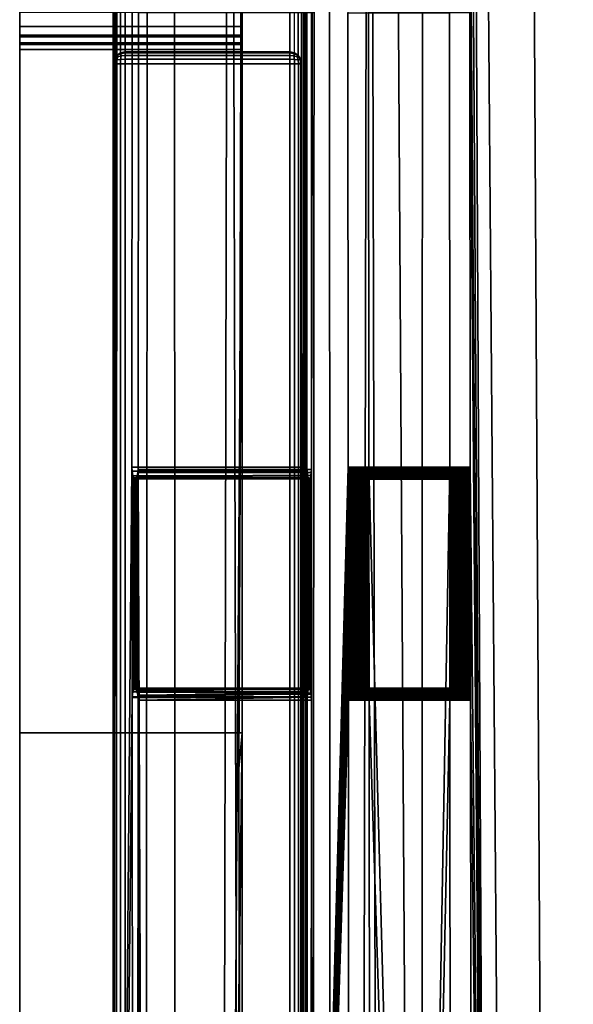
# Model space of a CAD drawing. Extents: x -11.8 to 11.8, y 0 to 23.7.
# Tile 9 of 52: x -11.8 to -9.5, y 9.1 to 13.2. Entities that reach past the tile are written whole.
import ezdxf

# ---------------------------------------------------------------- set-up
doc = ezdxf.new("R2010")
doc.units = 0
doc.layers.add('SHPM78Z54N_TRADECAD', color=7, linetype='CONTINUOUS')

msp = doc.modelspace()

# ---------------------------------------------------------------- linework, layer by layer
at = {"layer": 'SHPM78Z54N_TRADECAD'}
for points in [[(-10.9122, 3.9269, 33.0011), (-10.9122, 15.0961, 19.7089), (-10.9122, 21.3133, 19.7324), (-10.9122, 22.9695, 26.2503)], [(-10.9122, 22.9695, 26.2503), (-10.9122, 22.9609, 32.9904), (-10.9122, 3.9269, 33.0011)], [(-10.9122, 22.9659, 33.0011), (-9.1047, 21.874, 33.0011), (-9.1047, 5.1816, 33.0011), (-10.9122, 3.9269, 33.0011)], [(-10.9122, 22.9609, 32.9904), (-10.9122, 22.9659, 33.0011), (-10.9122, 3.9269, 33.0011)], [(-0.9744, 21.5017, 0.042), (-11.8433, 14.8549, 0.0397), (10.8391, 12.2355, 0.0397), (0.464, 21.5017, 0.0422)], [(-11.4521, 15.0164, 19.7867), (-11.4521, 21.3805, 19.7743), (-11.4368, 19.7363, 29.287), (-11.4521, 3.9459, 29.1788)], [(-10.6468, 19.7363, 29.2866), (-10.6621, 21.3805, 19.7738), (-10.6621, 15.0163, 19.7862), (-10.6621, 3.9458, 29.1783)], [(-11.4521, 3.9459, 29.2038), (-11.4521, 3.9459, 29.1788), (-11.4368, 19.7363, 29.287), (-11.4368, 19.7359, 29.312)], [(-11.4521, 3.9459, 29.2288), (-11.4521, 3.9459, 29.2038), (-11.4368, 19.7359, 29.312), (-11.4368, 19.7357, 29.337)], [(-11.452, 3.9459, 29.2538), (-11.4521, 3.9459, 29.2288), (-11.4368, 19.7357, 29.337), (-11.4367, 19.7356, 29.362)], [(-11.4367, 19.7357, 29.387), (-11.4369, 19.7516, 31.9273), (-11.4385, 3.9459, 31.8768), (-11.452, 3.9459, 29.2788)], [(-11.452, 3.9459, 29.2788), (-11.452, 3.9459, 29.2538), (-11.4367, 19.7356, 29.362), (-11.4367, 19.7357, 29.387)], [(-11.4369, 19.7516, 31.9273), (-11.3723, 13.2742, 32.1813), (-11.3734, 11.3645, 32.1807), (-11.4385, 3.9459, 31.8768)], [(-11.3021, 19.7516, 32.4329), (-11.3175, 3.9459, 32.4037), (-11.3476, 11.3548, 32.2775), (-11.3465, 13.2645, 32.278)], [(-11.1946, 3.9459, 32.6777), (-11.3175, 3.9459, 32.4037), (-11.3021, 19.7516, 32.4329), (-11.1947, 19.7516, 32.6785)], [(-10.9941, 4.8908, 32.9711), (-11.1946, 3.9459, 32.6777), (-11.1947, 19.7516, 32.6785), (-10.9644, 19.7516, 33.0082)], [(-10.9258, 4.8909, 33.0484), (-10.9941, 4.8908, 32.9711), (-10.9644, 19.7516, 33.0082)], [(-10.6436, 19.7516, 33.3356), (-10.6445, 4.8909, 33.3333), (-10.9258, 4.8909, 33.0484), (-10.9644, 19.7516, 33.0082)], [(-10.6621, 3.9458, 29.1783), (-10.6621, 3.9458, 29.2033), (-10.6468, 19.7359, 29.3116), (-10.6468, 19.7363, 29.2866)], [(-10.6621, 3.9458, 29.2033), (-10.6621, 3.9458, 29.2283), (-10.6468, 19.7357, 29.3366), (-10.6468, 19.7359, 29.3116)], [(-10.6621, 3.9458, 29.2283), (-10.662, 3.9458, 29.2533), (-10.6467, 19.7356, 29.3615), (-10.6468, 19.7357, 29.3366)], [(-10.662, 3.9458, 29.2783), (-10.6485, 3.9459, 31.8068), (-10.6469, 19.7516, 31.8578), (-10.6467, 19.7356, 29.3865)], [(-10.662, 3.9458, 29.2533), (-10.662, 3.9458, 29.2783), (-10.6467, 19.7356, 29.3865), (-10.6467, 19.7356, 29.3615)], [(-10.6422, 14.2395, 31.8659), (-10.6437, 17.1145, 31.8665), (-10.6469, 19.7516, 31.8578), (-10.6485, 3.9459, 31.8068)], [(-10.4696, 13.2645, 33.4259), (-10.4684, 11.3645, 33.424), (-10.6445, 4.8909, 33.3333), (-10.6436, 19.7516, 33.3356)], [(-10.6226, 10.3895, 31.9663), (-10.6171, 3.9458, 32.0106), (-10.6072, 19.7515, 32.0545), (-10.6226, 11.3548, 31.9653)], [(-10.6072, 19.7515, 32.0545), (-10.6221, 13.2645, 31.9661), (-10.6226, 11.3548, 31.9653)], [(-10.6171, 3.9458, 32.0106), (-10.5447, 3.9456, 32.2446), (-10.5459, 19.7513, 32.2452), (-10.6072, 19.7515, 32.0545)], [(-10.4104, 4.8907, 32.4603), (-10.3807, 19.7518, 32.4973), (-10.5459, 19.7513, 32.2452), (-10.5447, 3.9456, 32.2446)], [(-10.3807, 19.7518, 32.4973), (-10.4104, 4.8907, 32.4603), (-10.3458, 4.8909, 32.5269)], [(-10.2064, 4.8909, 33.5641), (-10.3815, 11.3645, 33.4738), (-10.3836, 13.2645, 33.477), (-10.2988, 19.7516, 33.5434)], [(-10.1585, 4.8919, 32.683), (-10.158, 19.7526, 32.6826), (-10.3807, 19.7518, 32.4973), (-10.3458, 4.8909, 32.5269)], [(-9.9333, 19.7516, 33.6764), (-9.82, 5.6699, 33.7016), (-10.2064, 4.8909, 33.5641), (-10.2988, 19.7516, 33.5434)], [(-10.1585, 4.8919, 32.683), (-10.0434, 11.3645, 32.7569), (-10.0447, 13.2645, 32.7589), (-10.158, 19.7526, 32.6826)], [(-9.8908, 4.8919, 32.8382), (-9.9635, 19.7526, 32.8245), (-9.9636, 17.1145, 32.8178), (-9.9626, 16.1395, 32.8161)], [(-9.642, 4.8913, 32.9253), (-9.725, 19.7519, 32.9009), (-9.9635, 19.7526, 32.8245), (-9.8908, 4.8919, 32.8382)], [(-9.4794, 19.7516, 33.7331), (-9.3116, 5.6646, 33.7334), (-9.82, 5.6699, 33.7016), (-9.9333, 19.7516, 33.6764)], [(-9.2668, 4.8909, 32.9434), (-9.4432, 19.7516, 32.9431), (-9.725, 19.7519, 32.9009), (-9.642, 4.8913, 32.9253)], [(-11.8433, 14.8549, 0.0397), (-11.8433, 18.2724, 0.0397), (-11.8433, 14.8007, 3.451), (-11.8433, 13.1114, 3.0908)], [(-9.8908, 4.8919, 32.8382), (-9.9626, 16.1395, 32.8161), (-9.9604, 14.2395, 32.8128)], [(-10.926, 10.1038, 12.6134), (-10.9122, 15.0961, 19.7089), (-10.9122, 3.9269, 33.0011), (-10.9122, 4.7232, 19.6589)], [(-10.9132, 13.5391, 11.8705), (-10.9189, 15.0836, 13.2665), (-10.9122, 15.0961, 19.7089), (-10.926, 10.1038, 12.6134)], [(-11.4485, 13.0691, 11.5923), (-11.4521, 13.0503, 11.5923), (-11.4521, 15.0178, 13.305), (-11.4485, 15.0365, 13.305)], [(-11.4375, 15.0531, 13.305), (-11.4485, 15.0365, 13.305), (-11.4485, 13.0691, 11.5923), (-11.4375, 13.0856, 11.5923)], [(-11.4209, 15.0641, 13.305), (-11.4375, 15.0531, 13.305), (-11.4375, 13.0856, 11.5923), (-11.421, 13.0966, 11.5923)], [(-11.421, 13.0966, 11.5923), (-11.4021, 13.1003, 11.5923), (-11.4021, 15.0678, 13.305), (-11.4209, 15.0641, 13.305)], [(-10.7121, 15.0677, 13.305), (-11.4021, 15.0678, 13.305), (-11.4021, 13.1003, 11.5923), (-10.7121, 13.1002, 11.5923)], [(-10.6934, 15.0641, 13.305), (-10.7121, 15.0677, 13.305), (-10.7121, 13.1002, 11.5923), (-10.6933, 13.0965, 11.5923)], [(-10.6934, 15.0641, 13.305), (-10.6771, 15.0545, 13.305), (-10.6771, 13.0867, 11.5923), (-10.6933, 13.0965, 11.5923)], [(-10.6771, 15.0545, 13.305), (-10.6658, 15.0365, 13.305), (-10.6658, 13.0691, 11.5923), (-10.6771, 13.0867, 11.5923)], [(-10.6621, 15.0177, 13.305), (-10.6658, 15.0365, 13.305), (-10.6658, 13.0691, 11.5923), (-10.6621, 13.0502, 11.5923)], [(-11.4521, 15.0164, 19.7867), (-11.4521, 3.9459, 29.1788), (-11.4521, 3.9777, 13.305), (-11.4521, 15.0178, 13.305)], [(-11.4521, 3.9812, 11.5923), (-11.4521, 13.0503, 11.5923), (-11.4521, 15.0178, 13.305), (-11.4521, 3.9777, 13.305)], [(-10.6621, 3.9777, 13.305), (-10.6621, 15.0177, 13.305), (-10.6621, 13.0502, 11.5923), (-10.6621, 3.9811, 11.5923)], [(-10.6621, 3.9777, 13.305), (-10.6621, 3.9458, 29.1783), (-10.6621, 15.0163, 19.7862), (-10.6621, 15.0177, 13.305)], [(-11.8433, 14.8941, 6.3164), (-11.8433, 13.5391, 11.8705), (-11.8433, 13.1323, 10.8828), (-11.8433, 13.1709, 6.2526)], [(-11.8433, 13.1709, 6.2526), (-11.8433, 10.2526, 4.0531), (-11.8433, 14.8628, 3.998), (-11.8433, 14.8941, 6.3164)], [(-11.8433, 14.8628, 3.998), (-11.8433, 10.2526, 4.0531), (-10.9122, 10.2526, 4.0531), (-10.9117, 14.8319, 4.0223)], [(10.8391, 12.2355, 0.0397), (-11.8433, 14.8549, 0.0397), (-11.8433, 4.581, 0.0397), (10.8391, 4.581, 0.0397)], [(-11.8433, 4.581, 0.0397), (-11.8433, 14.8549, 0.0397), (-11.8433, 13.1114, 3.0908), (-11.8433, 8.378, 3.5149)], [(-10.9122, 13.1114, 3.0908), (-10.9122, 14.8007, 3.451), (-10.9117, 14.8319, 4.0223), (-10.9122, 10.2526, 4.0531)], [(-11.8433, 14.8007, 3.451), (-10.9122, 14.8007, 3.451), (-10.9122, 13.1114, 3.0908), (-11.8433, 13.1114, 3.0908)], [(-10.6485, 3.9459, 31.8068), (-10.6408, 11.3645, 31.8652), (-10.6416, 13.2742, 31.8666), (-10.6422, 14.2395, 31.8659)], [(-9.8908, 4.8919, 32.8382), (-9.9604, 14.2395, 32.8128), (-9.9594, 13.2645, 32.8111)], [(-11.8433, 13.4359, 11.756), (-11.8433, 13.3448, 11.6286), (-11.8433, 13.1323, 10.8828), (-11.8433, 13.5391, 11.8705)], [(-10.913, 13.4359, 11.756), (-10.9132, 13.5391, 11.8705), (-10.926, 10.1038, 12.6134)], [(-10.9127, 13.3448, 11.6286), (-10.913, 13.4359, 11.756), (-10.926, 10.1038, 12.6134)], [(-11.8433, 13.2682, 11.4903), (-11.8433, 13.2077, 11.3435), (-11.8433, 13.1323, 10.8828), (-11.8433, 13.3448, 11.6286)], [(-10.9125, 13.2682, 11.4903), (-10.9127, 13.3448, 11.6286), (-10.926, 10.1038, 12.6134)], [(-10.9125, 13.2682, 11.4903), (-10.9124, 13.2077, 11.3435), (-11.8433, 13.2077, 11.3435), (-11.8433, 13.2682, 11.4903)], [(-11.3723, 13.2742, 32.1813), (-10.6416, 13.2742, 31.8666), (-10.6408, 11.3645, 31.8652), (-11.3734, 11.3645, 32.1807)], [(-10.6221, 13.2645, 31.9661), (-11.3465, 13.2645, 32.278), (-11.3476, 11.3548, 32.2775), (-10.6226, 11.3548, 31.9653)], [(-10.926, 10.1038, 12.6134), (-10.9124, 13.2077, 11.3435), (-10.9125, 13.2682, 11.4903)], [(-10.0434, 11.3645, 32.7569), (-10.4684, 11.3645, 33.424), (-10.4696, 13.2645, 33.4259), (-10.0447, 13.2645, 32.7589)], [(-10.3815, 11.3645, 33.4738), (-9.9572, 11.3645, 32.8078), (-9.9594, 13.2645, 32.8111), (-10.3836, 13.2645, 33.477)], [(-9.8908, 4.8919, 32.8382), (-9.9594, 13.2645, 32.8111), (-9.9572, 11.3645, 32.8078)], [(-10.9124, 13.2077, 11.3435), (-10.9123, 13.1647, 11.1913), (-11.8433, 13.1647, 11.1913), (-11.8433, 13.2077, 11.3435)], [(-11.8433, 13.1647, 11.1913), (-11.8433, 13.1396, 11.0367), (-11.8433, 13.1323, 10.8828), (-11.8433, 13.2077, 11.3435)], [(-10.926, 10.1038, 12.6134), (-10.9123, 13.1647, 11.1913), (-10.9124, 13.2077, 11.3435)], [(-11.8433, 13.1709, 6.2526), (-11.8433, 10.2526, 6.2526), (-11.8433, 10.2526, 4.0531)], [(-11.8433, 10.2526, 6.2526), (-11.8433, 13.1709, 6.2526), (-10.9122, 13.1709, 6.2526), (-10.9122, 10.2526, 6.2526)], [(-10.9122, 13.1323, 10.8828), (-10.9122, 13.1709, 6.2526), (-11.8433, 13.1709, 6.2526), (-11.8433, 13.1323, 10.8828)], [(-10.9123, 13.1647, 11.1913), (-10.9122, 13.1396, 11.0367), (-11.8433, 13.1396, 11.0367), (-11.8433, 13.1647, 11.1913)], [(-10.9122, 13.1396, 11.0367), (-10.9122, 13.1323, 10.8828), (-11.8433, 13.1323, 10.8828), (-11.8433, 13.1396, 11.0367)], [(-10.9122, 13.1709, 6.2526), (-10.9122, 13.1323, 10.8828), (-10.926, 10.1038, 12.6134), (-10.9122, 10.2526, 6.2526)], [(-10.926, 10.1038, 12.6134), (-10.9122, 13.1396, 11.0367), (-10.9123, 13.1647, 11.1913)], [(-10.926, 10.1038, 12.6134), (-10.9122, 13.1323, 10.8828), (-10.9122, 13.1396, 11.0367)], [(-11.8433, 13.1114, 3.0908), (-10.9122, 13.1114, 3.0908), (-10.9447, 8.378, 3.5149), (-11.8433, 8.378, 3.5149)], [(-11.4021, 13.0976, 6.4065), (-11.4021, 13.1014, 6.4257), (-11.4213, 13.0976, 6.4257), (-11.4209, 13.0939, 6.407)], [(-11.4213, 13.0976, 6.4257), (-11.4021, 13.1014, 6.4257), (-11.4021, 13.1003, 11.5923), (-11.421, 13.0966, 11.5923)], [(-11.4021, 13.1014, 6.4257), (-11.4021, 13.0976, 6.4065), (-10.7121, 13.0976, 6.4061), (-10.7121, 13.1014, 6.4252)], [(-10.7121, 13.1002, 11.5923), (-11.4021, 13.1003, 11.5923), (-11.4021, 13.1014, 6.4257), (-10.7121, 13.1014, 6.4252)], [(-10.9447, 7.7098, 4.1951), (-10.9447, 8.378, 3.5149), (-10.9122, 13.1114, 3.0908), (-10.9122, 10.2526, 4.0531)], [(-10.693, 13.0976, 6.4252), (-10.7121, 13.1014, 6.4252), (-10.7121, 13.0976, 6.4061), (-10.6934, 13.0939, 6.4065)], [(-10.6933, 13.0965, 11.5923), (-10.7121, 13.1002, 11.5923), (-10.7121, 13.1014, 6.4252), (-10.693, 13.0976, 6.4252)], [(-11.4483, 13.0705, 6.4257), (-11.4521, 13.0514, 6.4257), (-11.4483, 13.0514, 6.4066), (-11.4446, 13.0701, 6.407)], [(-11.4483, 13.0705, 6.4257), (-11.4521, 13.0514, 6.4257), (-11.4521, 13.0503, 11.5923), (-11.4485, 13.0691, 11.5923)], [(-11.4375, 13.0856, 11.5923), (-11.4485, 13.0691, 11.5923), (-11.4483, 13.0705, 6.4257), (-11.4375, 13.0868, 6.4257)], [(-11.4361, 13.0854, 6.4087), (-11.4375, 13.0868, 6.4257), (-11.4483, 13.0705, 6.4257), (-11.4446, 13.0701, 6.407)], [(-11.4446, 13.0701, 6.407), (-11.4483, 13.0514, 6.4066), (-11.4375, 13.0514, 6.3903), (-11.4361, 13.0684, 6.3917)], [(-11.4321, 13.0814, 6.3957), (-11.4361, 13.0854, 6.4087), (-11.4446, 13.0701, 6.407), (-11.4361, 13.0684, 6.3917)], [(-11.4209, 13.0939, 6.407), (-11.4213, 13.0976, 6.4257), (-11.4375, 13.0868, 6.4257), (-11.4361, 13.0854, 6.4087)], [(-11.421, 13.0966, 11.5923), (-11.4375, 13.0856, 11.5923), (-11.4375, 13.0868, 6.4257), (-11.4213, 13.0976, 6.4257)], [(-11.4361, 13.0684, 6.3917), (-11.4375, 13.0514, 6.3903), (-11.4213, 13.0514, 6.3795), (-11.4209, 13.0701, 6.3832)], [(-11.4321, 13.0814, 6.3957), (-11.4191, 13.0854, 6.3917), (-11.4209, 13.0939, 6.407), (-11.4361, 13.0854, 6.4087)], [(-11.4321, 13.0814, 6.3957), (-11.4361, 13.0684, 6.3917), (-11.4209, 13.0701, 6.3832), (-11.4191, 13.0854, 6.3917)], [(-11.4213, 13.0514, 6.3795), (-11.4021, 13.0514, 6.3757), (-11.4021, 13.0705, 6.3795), (-11.4209, 13.0701, 6.3832)], [(-11.4191, 13.0854, 6.3917), (-11.4021, 13.0868, 6.3903), (-11.4021, 13.0976, 6.4065), (-11.4209, 13.0939, 6.407)], [(-11.4209, 13.0701, 6.3832), (-11.4021, 13.0705, 6.3795), (-11.4021, 13.0868, 6.3903), (-11.4191, 13.0854, 6.3917)], [(-11.4021, 13.0976, 6.4065), (-11.4021, 13.0868, 6.3903), (-10.7121, 13.0867, 6.3899), (-10.7121, 13.0976, 6.4061)], [(-11.4021, 13.0868, 6.3903), (-11.4021, 13.0705, 6.3795), (-10.7121, 13.0705, 6.379), (-10.7121, 13.0867, 6.3899)], [(-11.4021, 13.0705, 6.3795), (-11.4021, 13.0514, 6.3757), (-10.7121, 13.0514, 6.3752), (-10.7121, 13.0705, 6.379)], [(-10.6934, 13.0939, 6.4065), (-10.7121, 13.0976, 6.4061), (-10.7121, 13.0867, 6.3899), (-10.6952, 13.0853, 6.3913)], [(-10.6952, 13.0853, 6.3913), (-10.7121, 13.0867, 6.3899), (-10.7121, 13.0705, 6.379), (-10.6934, 13.0701, 6.3827)], [(-10.7121, 13.0705, 6.379), (-10.7121, 13.0514, 6.3752), (-10.693, 13.0514, 6.379), (-10.6934, 13.0701, 6.3827)], [(-10.6822, 13.0813, 6.3953), (-10.6782, 13.0853, 6.4082), (-10.6934, 13.0939, 6.4065), (-10.6952, 13.0853, 6.3913)], [(-10.6822, 13.0813, 6.3953), (-10.6952, 13.0853, 6.3913), (-10.6934, 13.0701, 6.3827), (-10.6782, 13.0684, 6.3912)], [(-10.6782, 13.0853, 6.4082), (-10.6768, 13.0867, 6.4252), (-10.693, 13.0976, 6.4252), (-10.6934, 13.0939, 6.4065)], [(-10.6934, 13.0701, 6.3827), (-10.693, 13.0514, 6.379), (-10.6768, 13.0514, 6.3899), (-10.6782, 13.0684, 6.3912)], [(-10.6933, 13.0965, 11.5923), (-10.6771, 13.0867, 11.5923), (-10.6768, 13.0867, 6.4252), (-10.693, 13.0976, 6.4252)], [(-10.6822, 13.0813, 6.3953), (-10.6782, 13.0684, 6.3912), (-10.6696, 13.0701, 6.4065), (-10.6782, 13.0853, 6.4082)], [(-10.6696, 13.0701, 6.4065), (-10.6659, 13.0705, 6.4252), (-10.6768, 13.0867, 6.4252), (-10.6782, 13.0853, 6.4082)], [(-10.6782, 13.0684, 6.3912), (-10.6768, 13.0514, 6.3899), (-10.666, 13.0514, 6.4061), (-10.6696, 13.0701, 6.4065)], [(-10.6771, 13.0867, 11.5923), (-10.6658, 13.0691, 11.5923), (-10.6659, 13.0705, 6.4252), (-10.6768, 13.0867, 6.4252)], [(-10.666, 13.0514, 6.4061), (-10.6621, 13.0514, 6.4252), (-10.6659, 13.0705, 6.4252), (-10.6696, 13.0701, 6.4065)], [(-10.6621, 13.0502, 11.5923), (-10.6658, 13.0691, 11.5923), (-10.6659, 13.0705, 6.4252), (-10.6621, 13.0514, 6.4252)], [(-11.4521, 3.9822, 11.0751), (-11.4522, 7.3904, 8.1058), (-11.4521, 13.0503, 11.5923), (-11.4521, 3.9812, 11.5923)], [(-11.4521, 13.0503, 11.5923), (-11.4522, 7.3904, 8.1058), (-11.4521, 7.5229, 7.93)], [(-11.4521, 7.6468, 7.5614), (-11.4521, 7.6468, 6.4257), (-11.4521, 13.0514, 6.4257)], [(-11.4483, 13.0514, 6.4066), (-11.4521, 13.0514, 6.4257), (-11.4521, 7.6468, 6.4257), (-11.4483, 7.6468, 6.4066)], [(-11.4521, 7.6159, 7.7292), (-11.4521, 13.0514, 6.4257), (-11.4521, 13.0503, 11.5923), (-11.4521, 7.5229, 7.93)], [(-11.4521, 13.0514, 6.4257), (-11.4521, 7.6159, 7.7292), (-11.4521, 7.6468, 7.5614)], [(-11.4375, 13.0514, 6.3903), (-11.4483, 13.0514, 6.4066), (-11.4483, 7.6468, 6.4066), (-11.4375, 7.6468, 6.3903)], [(-11.4213, 13.0514, 6.3795), (-11.4375, 13.0514, 6.3903), (-11.4375, 7.6468, 6.3903), (-11.4213, 7.6468, 6.3795)], [(-11.4021, 13.0514, 6.3757), (-11.4213, 13.0514, 6.3795), (-11.4213, 7.6468, 6.3795), (-11.4021, 7.6468, 6.3757)], [(-11.4021, 13.0514, 6.3757), (-11.4021, 7.6468, 6.3757), (-10.7121, 7.6468, 6.3752), (-10.7121, 13.0514, 6.3752)], [(-10.693, 13.0514, 6.379), (-10.7121, 13.0514, 6.3752), (-10.7121, 7.6468, 6.3752), (-10.693, 7.6468, 6.379)], [(-10.6768, 13.0514, 6.3899), (-10.693, 13.0514, 6.379), (-10.693, 7.6468, 6.379), (-10.6768, 7.6468, 6.3899)], [(-10.666, 13.0514, 6.4061), (-10.6768, 13.0514, 6.3899), (-10.6768, 7.6468, 6.3899), (-10.666, 7.6468, 6.4061)], [(-10.6621, 13.0514, 6.4252), (-10.666, 13.0514, 6.4061), (-10.666, 7.6468, 6.4061), (-10.6621, 7.6468, 6.4252)], [(-10.6621, 13.0502, 11.5923), (-10.6622, 7.3903, 8.1053), (-10.6621, 3.9822, 11.0746), (-10.6621, 3.9811, 11.5923)], [(-10.6621, 7.5229, 7.9295), (-10.6622, 7.3903, 8.1053), (-10.6621, 13.0502, 11.5923)], [(-10.6621, 13.0502, 11.5923), (-10.6621, 13.0514, 6.4252), (-10.6621, 7.6159, 7.7287), (-10.6621, 7.5229, 7.9295)], [(-10.6621, 13.0514, 6.4252), (-10.6621, 7.6468, 6.4252), (-10.6621, 7.6468, 7.5609)], [(-10.6621, 7.6159, 7.7287), (-10.6621, 13.0514, 6.4252), (-10.6621, 7.6468, 7.5609)], [(-11.4385, 3.9459, 31.8768), (-11.3734, 11.3645, 32.1807), (-11.3727, 10.3992, 32.1814)], [(-11.3726, 11.3472, 32.1837), (-11.3734, 11.3645, 32.1807), (-10.6408, 11.3645, 31.8652), (-10.6402, 11.3472, 31.8683)], [(-11.3726, 11.3472, 32.1837), (-11.3724, 10.4039, 32.1826), (-11.3727, 10.3992, 32.1814), (-11.3734, 11.3645, 32.1807)], [(-11.3693, 11.3281, 32.1961), (-11.3726, 11.3472, 32.1837), (-10.6402, 11.3472, 31.8683), (-10.6376, 11.3281, 31.881)], [(-11.3698, 10.4238, 32.194), (-11.3724, 10.4039, 32.1826), (-11.3726, 11.3472, 32.1837), (-11.3693, 11.3281, 32.1961)], [(-11.3664, 10.4347, 32.2086), (-11.3698, 10.4238, 32.194), (-11.3693, 11.3281, 32.1961), (-11.3664, 11.3201, 32.2071)], [(-11.3693, 11.3281, 32.1961), (-10.6376, 11.3281, 31.881), (-10.6353, 11.3201, 31.8923), (-11.3664, 11.3201, 32.2071)], [(-11.3547, 11.3194, 32.2507), (-10.6276, 11.3176, 31.9328), (-11.3517, 11.3271, 32.2619)], [(-11.3517, 11.3271, 32.2619), (-11.351, 10.4227, 32.2663), (-11.3537, 10.4316, 32.2561), (-11.3547, 11.3194, 32.2507)], [(-11.3517, 11.3271, 32.2619), (-10.6246, 11.3303, 31.9524), (-10.6233, 11.3415, 31.9605), (-11.3488, 11.3415, 32.273)], [(-11.3488, 11.3415, 32.273), (-11.349, 10.4111, 32.2738), (-11.351, 10.4227, 32.2663), (-11.3517, 11.3271, 32.2619)], [(-11.3517, 11.3271, 32.2619), (-10.6276, 11.3176, 31.9328), (-10.6246, 11.3303, 31.9524)], [(-11.3476, 11.3548, 32.2775), (-11.3477, 10.3895, 32.2786), (-11.349, 10.4111, 32.2738), (-11.3488, 11.3415, 32.273)], [(-11.3488, 11.3415, 32.273), (-10.6233, 11.3415, 31.9605), (-10.6226, 11.3548, 31.9653), (-11.3476, 11.3548, 32.2775)], [(-11.3175, 3.9459, 32.4037), (-11.3477, 10.3895, 32.2786), (-11.3476, 11.3548, 32.2775)], [(-10.6485, 3.9459, 31.8068), (-10.6394, 8.4895, 31.8646), (-10.6399, 10.4039, 31.8671), (-10.6408, 11.3645, 31.8652)], [(-10.6445, 4.8909, 33.3333), (-10.4684, 11.3645, 33.424), (-10.4682, 11.3596, 33.4241)], [(-10.6445, 4.8909, 33.3333), (-10.4682, 11.3596, 33.4241), (-10.4678, 11.3564, 33.4243)], [(-10.6445, 4.8909, 33.3333), (-10.4678, 11.3564, 33.4243), (-10.4669, 11.3517, 33.4248)], [(-10.6445, 4.8909, 33.3333), (-10.4669, 11.3517, 33.4248), (-10.4657, 11.3472, 33.4255)], [(-10.6445, 4.8909, 33.3333), (-10.4657, 11.3472, 33.4255), (-10.4641, 11.3429, 33.4264)], [(-10.6445, 4.8909, 33.3333), (-10.4641, 11.3429, 33.4264), (-10.4622, 11.3388, 33.4275)], [(-10.6445, 4.8909, 33.3333), (-10.4622, 11.3388, 33.4275), (-10.46, 11.335, 33.4287)], [(-10.6445, 4.8909, 33.3333), (-10.46, 11.335, 33.4287), (-10.4575, 11.3314, 33.4302)], [(-10.6445, 4.8909, 33.3333), (-10.4575, 11.3314, 33.4302), (-10.4547, 11.3281, 33.4318)], [(-10.6445, 4.8909, 33.3333), (-10.4547, 11.3281, 33.4318), (-10.4517, 11.3251, 33.4335)], [(-10.6399, 10.4039, 31.8671), (-10.6376, 10.4238, 31.8786), (-10.6402, 11.3472, 31.8683), (-10.6408, 11.3645, 31.8652)], [(-10.6376, 10.4238, 31.8786), (-10.6354, 10.4325, 31.8894), (-10.6376, 11.3281, 31.881), (-10.6402, 11.3472, 31.8683)], [(-10.6354, 10.4325, 31.8894), (-10.6319, 10.4389, 31.907), (-10.6353, 11.3201, 31.8923), (-10.6376, 11.3281, 31.881)], [(-10.6246, 11.3303, 31.9524), (-10.6276, 11.3176, 31.9328), (-10.6269, 10.434, 31.9387), (-10.6242, 10.4191, 31.9565)], [(-10.6233, 11.3415, 31.9605), (-10.6246, 11.3303, 31.9524), (-10.6242, 10.4191, 31.9565), (-10.6238, 10.4152, 31.9591)], [(-10.6233, 11.3415, 31.9605), (-10.6238, 10.4152, 31.9591), (-10.6229, 10.4023, 31.9646)], [(-10.6229, 10.4023, 31.9646), (-10.6226, 10.3895, 31.9663), (-10.6226, 11.3548, 31.9653), (-10.6233, 11.3415, 31.9605)], [(-10.4684, 11.3645, 33.424), (-10.0434, 11.3645, 32.7569), (-10.0432, 11.3596, 32.757), (-10.4682, 11.3596, 33.4241)], [(-10.4682, 11.3596, 33.4241), (-10.0432, 11.3596, 32.757), (-10.0429, 11.3564, 32.7572), (-10.4678, 11.3564, 33.4243)], [(-10.4678, 11.3564, 33.4243), (-10.0429, 11.3564, 32.7572), (-10.042, 11.3517, 32.7577), (-10.4669, 11.3517, 33.4248)], [(-10.4669, 10.3992, 33.4234), (-10.4675, 10.3945, 33.4231), (-10.3833, 11.3502, 33.4727), (-10.3823, 11.3548, 33.4733)], [(-10.4675, 10.3945, 33.4231), (-10.3846, 11.3458, 33.4719), (-10.3833, 11.3502, 33.4727)], [(-10.4675, 10.3945, 33.4231), (-10.3849, 11.345, 33.4717), (-10.3846, 11.3458, 33.4719)], [(-10.4675, 10.3945, 33.4231), (-10.3863, 11.3415, 33.4709), (-10.3849, 11.345, 33.4717)], [(-10.4675, 10.3945, 33.4231), (-10.3883, 11.3375, 33.4697), (-10.3863, 11.3415, 33.4709)], [(-10.4675, 10.3945, 33.4231), (-10.3906, 11.3338, 33.4684), (-10.3883, 11.3375, 33.4697)], [(-10.4675, 10.3945, 33.4231), (-10.3932, 11.3303, 33.4669), (-10.3906, 11.3338, 33.4684)], [(-10.4675, 10.3945, 33.4231), (-10.3961, 11.3271, 33.4653), (-10.3932, 11.3303, 33.4669)], [(-10.4675, 10.3945, 33.4231), (-10.3992, 11.3242, 33.4635), (-10.3961, 11.3271, 33.4653)], [(-10.466, 10.4039, 33.424), (-10.4669, 10.3992, 33.4234), (-10.3823, 11.3548, 33.4733)], [(-10.4657, 11.3472, 33.4255), (-10.4669, 11.3517, 33.4248), (-10.042, 11.3517, 32.7577), (-10.0407, 11.3472, 32.7584)], [(-10.4646, 10.4083, 33.4248), (-10.466, 10.4039, 33.424), (-10.3823, 11.3548, 33.4733)], [(-10.4657, 11.3472, 33.4255), (-10.0407, 11.3472, 32.7584), (-10.0392, 11.3429, 32.7593), (-10.4641, 11.3429, 33.4264)], [(-10.4629, 10.4125, 33.4258), (-10.4646, 10.4083, 33.4248), (-10.3823, 11.3548, 33.4733)], [(-10.4622, 11.3388, 33.4275), (-10.4641, 11.3429, 33.4264), (-10.0392, 11.3429, 32.7593), (-10.0372, 11.3388, 32.7604)], [(-10.4609, 10.4165, 33.4269), (-10.4629, 10.4125, 33.4258), (-10.3823, 11.3548, 33.4733)], [(-10.4622, 11.3388, 33.4275), (-10.0372, 11.3388, 32.7604), (-10.035, 11.335, 32.7616), (-10.46, 11.335, 33.4287)], [(-10.4586, 10.4203, 33.4282), (-10.4609, 10.4165, 33.4269), (-10.3823, 11.3548, 33.4733)], [(-10.46, 11.335, 33.4287), (-10.035, 11.335, 32.7616), (-10.0325, 11.3314, 32.7631), (-10.4575, 11.3314, 33.4302)], [(-10.456, 10.4238, 33.4297), (-10.4586, 10.4203, 33.4282), (-10.3823, 11.3548, 33.4733)], [(-10.4575, 11.3314, 33.4302), (-10.0325, 11.3314, 32.7631), (-10.0297, 11.3281, 32.7646), (-10.4547, 11.3281, 33.4318)], [(-10.4531, 10.427, 33.4314), (-10.456, 10.4238, 33.4297), (-10.3823, 11.3548, 33.4733)], [(-10.4517, 11.3251, 33.4335), (-10.4547, 11.3281, 33.4318), (-10.0297, 11.3281, 32.7646), (-10.0266, 11.3251, 32.7663)], [(-10.45, 10.4299, 33.4332), (-10.4531, 10.427, 33.4314), (-10.3823, 11.3548, 33.4733)], [(-10.4467, 10.4325, 33.4351), (-10.45, 10.4299, 33.4332), (-10.3823, 11.3548, 33.4733)], [(-10.4431, 10.4347, 33.4371), (-10.4467, 10.4325, 33.4351), (-10.3823, 11.3548, 33.4733)], [(-10.4394, 10.4365, 33.4393), (-10.4431, 10.4347, 33.4371), (-10.3823, 11.3548, 33.4733)], [(-10.4354, 10.4379, 33.4415), (-10.4394, 10.4365, 33.4393), (-10.3823, 11.3548, 33.4733)], [(-10.4314, 10.4389, 33.4438), (-10.4354, 10.4379, 33.4415), (-10.3823, 11.3548, 33.4733)], [(-10.4286, 10.4393, 33.4454), (-10.4314, 10.4389, 33.4438), (-10.3823, 11.3548, 33.4733)], [(-10.4243, 10.4395, 33.4479), (-10.4286, 10.4393, 33.4454), (-10.3823, 11.3548, 33.4733)], [(-10.4201, 10.4393, 33.4503), (-10.4243, 10.4395, 33.4479), (-10.3823, 11.3548, 33.4733)], [(-10.4159, 10.4386, 33.4527), (-10.4201, 10.4393, 33.4503), (-10.3823, 11.3548, 33.4733)], [(-10.4119, 10.4375, 33.455), (-10.4159, 10.4386, 33.4527), (-10.3823, 11.3548, 33.4733)], [(-10.408, 10.4359, 33.4572), (-10.4119, 10.4375, 33.455), (-10.3823, 11.3548, 33.4733)], [(-10.4043, 10.434, 33.4593), (-10.408, 10.4359, 33.4572), (-10.3823, 11.3548, 33.4733)], [(-10.4008, 10.4316, 33.4613), (-10.4043, 10.434, 33.4593), (-10.3823, 11.3548, 33.4733)], [(-10.3976, 10.429, 33.4632), (-10.4008, 10.4316, 33.4613), (-10.3823, 11.3548, 33.4733)], [(-9.9716, 11.3271, 32.7989), (-10.3961, 11.3271, 33.4653), (-10.3992, 11.3242, 33.4635), (-9.9746, 11.3242, 32.797)], [(-10.3945, 10.426, 33.4649), (-10.3976, 10.429, 33.4632), (-10.3823, 11.3548, 33.4733)], [(-9.9688, 11.3303, 32.8006), (-10.3932, 11.3303, 33.4669), (-10.3961, 11.3271, 33.4653), (-9.9716, 11.3271, 32.7989)], [(-10.3917, 10.4227, 33.4665), (-10.3945, 10.426, 33.4649), (-10.3823, 11.3548, 33.4733)], [(-9.9662, 11.3338, 32.8022), (-10.3906, 11.3338, 33.4684), (-10.3932, 11.3303, 33.4669), (-9.9688, 11.3303, 32.8006)], [(-10.3892, 10.4191, 33.4679), (-10.3917, 10.4227, 33.4665), (-10.3823, 11.3548, 33.4733), (-10.3817, 11.3596, 33.4736)], [(-9.9639, 11.3375, 32.8036), (-10.3883, 11.3375, 33.4697), (-10.3906, 11.3338, 33.4684), (-9.9662, 11.3338, 32.8022)], [(-10.3892, 10.4191, 33.4679), (-10.3817, 11.3596, 33.4736), (-10.3815, 11.3645, 33.4738)], [(-10.387, 10.4152, 33.4692), (-10.3892, 10.4191, 33.4679), (-10.3815, 11.3645, 33.4738)], [(-9.962, 11.3415, 32.8048), (-10.3863, 11.3415, 33.4709), (-10.3883, 11.3375, 33.4697), (-9.9639, 11.3375, 32.8036)], [(-10.3851, 10.4111, 33.4703), (-10.387, 10.4152, 33.4692), (-10.3815, 11.3645, 33.4738)], [(-10.3863, 11.3415, 33.4709), (-9.962, 11.3415, 32.8048), (-10.3849, 11.345, 33.4717)], [(-10.3835, 10.4068, 33.4712), (-10.3851, 10.4111, 33.4703), (-10.3815, 11.3645, 33.4738)], [(-10.3849, 11.345, 33.4717), (-9.962, 11.3415, 32.8048), (-9.9603, 11.3458, 32.8058), (-10.3846, 11.3458, 33.4719)], [(-9.959, 11.3502, 32.8067), (-10.3833, 11.3502, 33.4727), (-10.3846, 11.3458, 33.4719), (-9.9603, 11.3458, 32.8058)], [(-10.3823, 10.4023, 33.4719), (-10.3835, 10.4068, 33.4712), (-10.3815, 11.3645, 33.4738)], [(-9.958, 11.3548, 32.8073), (-10.3823, 11.3548, 33.4733), (-10.3833, 11.3502, 33.4727), (-9.959, 11.3502, 32.8067)], [(-10.3814, 10.3977, 33.4724), (-10.3823, 10.4023, 33.4719), (-10.3815, 11.3645, 33.4738)], [(-9.9574, 11.3596, 32.8076), (-10.3817, 11.3596, 33.4736), (-10.3823, 11.3548, 33.4733), (-9.958, 11.3548, 32.8073)], [(-10.3817, 11.3596, 33.4736), (-9.9574, 11.3596, 32.8076), (-9.9572, 11.3645, 32.8078), (-10.3815, 11.3645, 33.4738)], [(-10.3808, 10.3895, 33.4727), (-10.3811, 10.3945, 33.4726), (-10.3815, 11.3645, 33.4738)], [(-10.3811, 10.3945, 33.4726), (-10.3814, 10.3977, 33.4724), (-10.3815, 11.3645, 33.4738)], [(-10.2064, 4.8909, 33.5641), (-10.3808, 10.3895, 33.4727), (-10.3815, 11.3645, 33.4738)], [(-10.1585, 4.8919, 32.683), (-10.0428, 10.3895, 32.7559), (-10.0434, 11.3645, 32.7569)], [(-10.0428, 10.3895, 32.7559), (-10.0426, 10.3945, 32.7561), (-10.0432, 11.3596, 32.757), (-10.0434, 11.3645, 32.7569)], [(-10.0426, 10.3945, 32.7561), (-10.042, 10.3992, 32.7564), (-10.0429, 11.3564, 32.7572), (-10.0432, 11.3596, 32.757)], [(-10.042, 10.3992, 32.7564), (-10.041, 10.4039, 32.757), (-10.042, 11.3517, 32.7577), (-10.0429, 11.3564, 32.7572)], [(-10.041, 10.4039, 32.757), (-10.0396, 10.4083, 32.7577), (-10.0407, 11.3472, 32.7584), (-10.042, 11.3517, 32.7577)], [(-10.0396, 10.4083, 32.7577), (-10.0379, 10.4125, 32.7587), (-10.0392, 11.3429, 32.7593), (-10.0407, 11.3472, 32.7584)], [(-10.0379, 10.4125, 32.7587), (-10.0359, 10.4165, 32.7598), (-10.0372, 11.3388, 32.7604), (-10.0392, 11.3429, 32.7593)], [(-10.0359, 10.4165, 32.7598), (-10.0336, 10.4203, 32.7612), (-10.035, 11.335, 32.7616), (-10.0372, 11.3388, 32.7604)], [(-10.0336, 10.4203, 32.7612), (-10.031, 10.4238, 32.7626), (-10.0325, 11.3314, 32.7631), (-10.035, 11.335, 32.7616)], [(-10.031, 10.4238, 32.7626), (-10.0281, 10.427, 32.7643), (-10.0297, 11.3281, 32.7646), (-10.0325, 11.3314, 32.7631)], [(-10.0281, 10.427, 32.7643), (-10.025, 10.4299, 32.766), (-10.0266, 11.3251, 32.7663), (-10.0297, 11.3281, 32.7646)], [(-9.9716, 11.3271, 32.7989), (-9.9746, 11.3242, 32.797), (-9.9726, 10.429, 32.7961), (-9.9696, 10.426, 32.7979)], [(-9.9688, 11.3303, 32.8006), (-9.9716, 11.3271, 32.7989), (-9.9696, 10.426, 32.7979), (-9.9669, 10.4227, 32.7996)], [(-9.9662, 11.3338, 32.8022), (-9.9688, 11.3303, 32.8006), (-9.9669, 10.4227, 32.7996), (-9.9644, 10.4191, 32.8011)], [(-9.9639, 11.3375, 32.8036), (-9.9662, 11.3338, 32.8022), (-9.9644, 10.4191, 32.8011), (-9.9622, 10.4152, 32.8024)], [(-9.962, 11.3415, 32.8048), (-9.9639, 11.3375, 32.8036), (-9.9622, 10.4152, 32.8024), (-9.9603, 10.4111, 32.8036)], [(-9.9603, 11.3458, 32.8058), (-9.962, 11.3415, 32.8048), (-9.9603, 10.4111, 32.8036), (-9.9588, 10.4068, 32.8045)], [(-9.959, 11.3502, 32.8067), (-9.9603, 11.3458, 32.8058), (-9.9588, 10.4068, 32.8045), (-9.9576, 10.4023, 32.8052)], [(-9.958, 11.3548, 32.8073), (-9.959, 11.3502, 32.8067), (-9.9576, 10.4023, 32.8052), (-9.9567, 10.3977, 32.8057)], [(-9.9574, 11.3596, 32.8076), (-9.958, 11.3548, 32.8073), (-9.9567, 10.3977, 32.8057), (-9.9564, 10.3945, 32.806)], [(-9.9574, 11.3596, 32.8076), (-9.9564, 10.3945, 32.806), (-9.9562, 10.3895, 32.8061), (-9.9572, 11.3645, 32.8078)], [(-9.9562, 10.3895, 32.8061), (-9.8908, 4.8919, 32.8382), (-9.9572, 11.3645, 32.8078)], [(-11.3617, 11.3148, 32.2248), (-11.3664, 11.3201, 32.2071), (-10.6326, 11.3155, 31.9056)], [(-11.3664, 11.3201, 32.2071), (-10.6353, 11.3201, 31.8923), (-10.6326, 11.3155, 31.9056)], [(-11.3629, 10.4389, 32.2218), (-11.3664, 10.4347, 32.2086), (-11.3664, 11.3201, 32.2071), (-11.3617, 11.3148, 32.2248)], [(-11.3595, 10.4393, 32.2345), (-11.3629, 10.4389, 32.2218), (-11.3617, 11.3148, 32.2248), (-11.3583, 11.3152, 32.2375)], [(-10.6326, 11.3155, 31.9056), (-11.3583, 11.3152, 32.2375), (-11.3617, 11.3148, 32.2248)], [(-11.3547, 11.3194, 32.2507), (-11.3537, 10.4316, 32.2561), (-11.3595, 10.4393, 32.2345), (-11.3583, 11.3152, 32.2375)], [(-11.3547, 11.3194, 32.2507), (-11.3583, 11.3152, 32.2375), (-10.6276, 11.3176, 31.9328)], [(-11.3583, 11.3152, 32.2375), (-10.6283, 11.3162, 31.9282), (-10.6276, 11.3176, 31.9328)], [(-11.3583, 11.3152, 32.2375), (-10.6326, 11.3155, 31.9056), (-10.6283, 11.3162, 31.9282)], [(-10.6445, 4.8909, 33.3333), (-10.4517, 11.3251, 33.4335), (-10.4484, 11.3224, 33.4354)], [(-10.6445, 4.8909, 33.3333), (-10.4484, 11.3224, 33.4354), (-10.4449, 11.3201, 33.4373)], [(-10.6445, 4.8909, 33.3333), (-10.4449, 11.3201, 33.4373), (-10.4412, 11.3182, 33.4395), (-10.4677, 10.3895, 33.423)], [(-10.6319, 10.4389, 31.907), (-10.6297, 10.4393, 31.9203), (-10.6326, 11.3155, 31.9056), (-10.6353, 11.3201, 31.8923)], [(-10.6283, 11.3162, 31.9282), (-10.6326, 11.3155, 31.9056), (-10.6297, 10.4393, 31.9203)], [(-10.6269, 10.434, 31.9387), (-10.6276, 11.3176, 31.9328), (-10.6283, 11.3162, 31.9282), (-10.6297, 10.4393, 31.9203)], [(-10.4677, 10.3895, 33.423), (-10.4412, 11.3182, 33.4395), (-10.4373, 11.3166, 33.4417), (-10.4675, 10.3945, 33.4231)], [(-10.4675, 10.3945, 33.4231), (-10.4026, 11.3216, 33.4616), (-10.3992, 11.3242, 33.4635)], [(-10.4675, 10.3945, 33.4231), (-10.4061, 11.3194, 33.4595), (-10.4026, 11.3216, 33.4616)], [(-10.4675, 10.3945, 33.4231), (-10.4099, 11.3176, 33.4574), (-10.4061, 11.3194, 33.4595)], [(-10.4675, 10.3945, 33.4231), (-10.4138, 11.3162, 33.4551), (-10.4099, 11.3176, 33.4574)], [(-10.4675, 10.3945, 33.4231), (-10.4373, 11.3166, 33.4417), (-10.4333, 11.3155, 33.444)], [(-10.4675, 10.3945, 33.4231), (-10.4178, 11.3152, 33.4528), (-10.4138, 11.3162, 33.4551)], [(-10.4675, 10.3945, 33.4231), (-10.4333, 11.3155, 33.444), (-10.4292, 11.3148, 33.4463)], [(-10.4675, 10.3945, 33.4231), (-10.4206, 11.3148, 33.4512), (-10.4178, 11.3152, 33.4528)], [(-10.4675, 10.3945, 33.4231), (-10.4292, 11.3148, 33.4463), (-10.4249, 11.3145, 33.4488)], [(-10.4675, 10.3945, 33.4231), (-10.4249, 11.3145, 33.4488), (-10.4206, 11.3148, 33.4512)], [(-10.4517, 11.3251, 33.4335), (-10.0266, 11.3251, 32.7663), (-10.0233, 11.3224, 32.7682), (-10.4484, 11.3224, 33.4354)], [(-10.4449, 11.3201, 33.4373), (-10.4484, 11.3224, 33.4354), (-10.0233, 11.3224, 32.7682), (-10.0198, 11.3201, 32.7702)], [(-10.4449, 11.3201, 33.4373), (-10.0198, 11.3201, 32.7702), (-10.0161, 11.3182, 32.7722), (-10.4412, 11.3182, 33.4395)], [(-10.4412, 11.3182, 33.4395), (-10.0161, 11.3182, 32.7722), (-10.0123, 11.3166, 32.7744), (-10.4373, 11.3166, 33.4417)], [(-10.4373, 11.3166, 33.4417), (-10.0123, 11.3166, 32.7744), (-10.0082, 11.3155, 32.7767), (-10.4333, 11.3155, 33.444)], [(-10.4292, 11.3148, 33.4463), (-10.4333, 11.3155, 33.444), (-10.0082, 11.3155, 32.7767), (-10.0041, 11.3148, 32.779)], [(-10.4292, 11.3148, 33.4463), (-10.0041, 11.3148, 32.779), (-10.0005, 11.3146, 32.781), (-10.4249, 11.3145, 33.4488)], [(-9.9956, 11.3148, 32.7841), (-10.4206, 11.3148, 33.4512), (-10.4249, 11.3145, 33.4488), (-9.9998, 11.3145, 32.7815)], [(-9.9998, 11.3145, 32.7815), (-10.4249, 11.3145, 33.4488), (-10.0005, 11.3146, 32.781)], [(-9.9956, 11.3148, 32.7841), (-9.9929, 11.3152, 32.7857), (-10.4178, 11.3152, 33.4528), (-10.4206, 11.3148, 33.4512)], [(-9.9889, 11.3162, 32.7882), (-10.4138, 11.3162, 33.4551), (-10.4178, 11.3152, 33.4528), (-9.9929, 11.3152, 32.7857)], [(-9.9889, 11.3162, 32.7882), (-9.9851, 11.3176, 32.7906), (-10.4099, 11.3176, 33.4574), (-10.4138, 11.3162, 33.4551)], [(-9.9814, 11.3194, 32.7928), (-10.4061, 11.3194, 33.4595), (-10.4099, 11.3176, 33.4574), (-9.9851, 11.3176, 32.7906)], [(-9.9779, 11.3216, 32.795), (-10.4026, 11.3216, 33.4616), (-10.4061, 11.3194, 33.4595), (-9.9814, 11.3194, 32.7928)], [(-9.9746, 11.3242, 32.797), (-10.3992, 11.3242, 33.4635), (-10.4026, 11.3216, 33.4616), (-9.9779, 11.3216, 32.795)], [(-10.025, 10.4299, 32.766), (-10.0216, 10.4325, 32.7679), (-10.0233, 11.3224, 32.7682), (-10.0266, 11.3251, 32.7663)], [(-10.0216, 10.4325, 32.7679), (-10.0181, 10.4347, 32.7699), (-10.0198, 11.3201, 32.7702), (-10.0233, 11.3224, 32.7682)], [(-10.0181, 10.4347, 32.7699), (-10.0143, 10.4365, 32.7721), (-10.0161, 11.3182, 32.7722), (-10.0198, 11.3201, 32.7702)], [(-10.0143, 10.4365, 32.7721), (-10.0104, 10.4379, 32.7743), (-10.0123, 11.3166, 32.7744), (-10.0161, 11.3182, 32.7722)], [(-10.0104, 10.4379, 32.7743), (-10.0063, 10.4389, 32.7766), (-10.0082, 11.3155, 32.7767), (-10.0123, 11.3166, 32.7744)], [(-10.0063, 10.4389, 32.7766), (-10.0035, 10.4393, 32.7781), (-10.0041, 11.3148, 32.779), (-10.0082, 11.3155, 32.7767)], [(-10.0035, 10.4393, 32.7781), (-9.9992, 10.4395, 32.7806), (-10.0005, 11.3146, 32.781), (-10.0041, 11.3148, 32.779)], [(-9.9992, 10.4395, 32.7806), (-9.9998, 11.3145, 32.7815), (-10.0005, 11.3146, 32.781)], [(-9.9956, 11.3148, 32.7841), (-9.9998, 11.3145, 32.7815), (-9.9992, 10.4395, 32.7806), (-9.9949, 10.4393, 32.783)], [(-9.9929, 11.3152, 32.7857), (-9.9956, 11.3148, 32.7841), (-9.9949, 10.4393, 32.783), (-9.9907, 10.4386, 32.7853)], [(-9.9851, 11.3176, 32.7906), (-9.9889, 11.3162, 32.7882), (-9.9929, 11.3152, 32.7857), (-9.9814, 11.3194, 32.7928)], [(-9.9889, 11.3162, 32.7882), (-9.9929, 11.3152, 32.7857), (-9.9907, 10.4386, 32.7853), (-9.9867, 10.4375, 32.7876)], [(-9.9851, 11.3176, 32.7906), (-9.9889, 11.3162, 32.7882), (-9.9867, 10.4375, 32.7876), (-9.9829, 10.4359, 32.7898)], [(-9.9814, 11.3194, 32.7928), (-9.9851, 11.3176, 32.7906), (-9.9829, 10.4359, 32.7898), (-9.9792, 10.434, 32.792)], [(-9.9779, 11.3216, 32.795), (-9.9814, 11.3194, 32.7928), (-9.9792, 10.434, 32.792), (-9.9758, 10.4316, 32.7941)], [(-9.9746, 11.3242, 32.797), (-9.9779, 11.3216, 32.795), (-9.9758, 10.4316, 32.7941), (-9.9726, 10.429, 32.7961)], [(-11.3698, 10.4238, 32.194), (-10.6376, 10.4238, 31.8786), (-10.6399, 10.4039, 31.8671), (-11.3724, 10.4039, 32.1826)], [(-11.3698, 10.4238, 32.194), (-11.3664, 10.4347, 32.2086), (-10.6354, 10.4325, 31.8894), (-10.6376, 10.4238, 31.8786)], [(-11.3664, 10.4347, 32.2086), (-10.6319, 10.4389, 31.907), (-10.6354, 10.4325, 31.8894)], [(-11.3629, 10.4389, 32.2218), (-10.6319, 10.4389, 31.907), (-11.3664, 10.4347, 32.2086)], [(-10.6319, 10.4389, 31.907), (-11.3629, 10.4389, 32.2218), (-11.3595, 10.4393, 32.2345)], [(-11.3595, 10.4393, 32.2345), (-10.6297, 10.4393, 31.9203), (-10.6319, 10.4389, 31.907)], [(-11.3595, 10.4393, 32.2345), (-11.3537, 10.4316, 32.2561), (-10.6269, 10.434, 31.9387), (-10.6297, 10.4393, 31.9203)], [(-11.3537, 10.4316, 32.2561), (-10.6242, 10.4191, 31.9565), (-10.6269, 10.434, 31.9387)], [(-11.351, 10.4227, 32.2663), (-10.6242, 10.4191, 31.9565), (-11.3537, 10.4316, 32.2561)], [(-11.349, 10.4111, 32.2738), (-10.6242, 10.4191, 31.9565), (-11.351, 10.4227, 32.2663)], [(-10.456, 10.4238, 33.4297), (-10.031, 10.4238, 32.7626), (-10.0336, 10.4203, 32.7612), (-10.4586, 10.4203, 33.4282)], [(-10.4531, 10.427, 33.4314), (-10.0281, 10.427, 32.7643), (-10.031, 10.4238, 32.7626), (-10.456, 10.4238, 33.4297)], [(-10.45, 10.4299, 33.4332), (-10.025, 10.4299, 32.766), (-10.0281, 10.427, 32.7643), (-10.4531, 10.427, 33.4314)], [(-10.4467, 10.4325, 33.4351), (-10.0216, 10.4325, 32.7679), (-10.025, 10.4299, 32.766), (-10.45, 10.4299, 33.4332)], [(-10.4467, 10.4325, 33.4351), (-10.4431, 10.4347, 33.4371), (-10.0181, 10.4347, 32.7699), (-10.0216, 10.4325, 32.7679)], [(-10.4394, 10.4365, 33.4393), (-10.0143, 10.4365, 32.7721), (-10.0181, 10.4347, 32.7699), (-10.4431, 10.4347, 33.4371)], [(-10.4394, 10.4365, 33.4393), (-10.4354, 10.4379, 33.4415), (-10.0104, 10.4379, 32.7743), (-10.0143, 10.4365, 32.7721)], [(-10.4354, 10.4379, 33.4415), (-10.4314, 10.4389, 33.4438), (-10.0063, 10.4389, 32.7766), (-10.0104, 10.4379, 32.7743)], [(-10.4286, 10.4393, 33.4454), (-10.0035, 10.4393, 32.7781), (-10.0063, 10.4389, 32.7766), (-10.4314, 10.4389, 33.4438)], [(-10.4243, 10.4395, 33.4479), (-9.9992, 10.4395, 32.7806), (-10.0035, 10.4393, 32.7781), (-10.4286, 10.4393, 33.4454)], [(-10.4243, 10.4395, 33.4479), (-10.4201, 10.4393, 33.4503), (-9.9949, 10.4393, 32.783), (-9.9992, 10.4395, 32.7806)], [(-10.4159, 10.4386, 33.4527), (-9.9907, 10.4386, 32.7853), (-9.9949, 10.4393, 32.783), (-10.4201, 10.4393, 33.4503)], [(-10.4159, 10.4386, 33.4527), (-10.4119, 10.4375, 33.455), (-9.9867, 10.4375, 32.7876), (-9.9907, 10.4386, 32.7853)], [(-10.408, 10.4359, 33.4572), (-9.9829, 10.4359, 32.7898), (-9.9867, 10.4375, 32.7876), (-10.4119, 10.4375, 33.455)], [(-9.9829, 10.4359, 32.7898), (-10.408, 10.4359, 33.4572), (-10.4043, 10.434, 33.4593), (-9.9792, 10.434, 32.792)], [(-9.9758, 10.4316, 32.7941), (-9.9792, 10.434, 32.792), (-10.4043, 10.434, 33.4593), (-10.4008, 10.4316, 33.4613)], [(-9.9758, 10.4316, 32.7941), (-10.4008, 10.4316, 33.4613), (-10.3976, 10.429, 33.4632), (-9.9726, 10.429, 32.7961)], [(-9.9726, 10.429, 32.7961), (-10.3976, 10.429, 33.4632), (-10.3945, 10.426, 33.4649), (-9.9696, 10.426, 32.7979)], [(-9.9696, 10.426, 32.7979), (-10.3945, 10.426, 33.4649), (-10.3917, 10.4227, 33.4665), (-9.9669, 10.4227, 32.7996)], [(-9.9669, 10.4227, 32.7996), (-10.3917, 10.4227, 33.4665), (-10.3892, 10.4191, 33.4679), (-9.9644, 10.4191, 32.8011)], [(-9.9669, 10.4227, 32.7996), (-9.9644, 10.4191, 32.8011), (-9.9726, 10.429, 32.7961), (-9.9696, 10.426, 32.7979)], [(-11.4385, 3.9459, 31.8768), (-11.3727, 10.3992, 32.1814), (-11.3718, 8.4895, 32.18)], [(-11.3724, 10.4039, 32.1826), (-10.6399, 10.4039, 31.8671), (-11.3727, 10.3992, 32.1814)], [(-10.6394, 8.4895, 31.8646), (-11.3718, 8.4895, 32.18), (-11.3727, 10.3992, 32.1814), (-10.6399, 10.4039, 31.8671)], [(-11.349, 10.4111, 32.2738), (-10.6238, 10.4152, 31.9591), (-10.6242, 10.4191, 31.9565)], [(-11.349, 10.4111, 32.2738), (-10.6229, 10.4023, 31.9646), (-10.6238, 10.4152, 31.9591)], [(-11.3477, 10.3895, 32.2786), (-10.6229, 10.4023, 31.9646), (-11.349, 10.4111, 32.2738)], [(-10.6226, 10.3895, 31.9663), (-11.3477, 10.3895, 32.2786), (-11.3486, 8.4846, 32.2787), (-10.623, 8.4846, 31.9662)], [(-11.3175, 3.9459, 32.4037), (-11.3486, 8.4846, 32.2787), (-11.3477, 10.3895, 32.2786)], [(-11.3477, 10.3895, 32.2786), (-10.6226, 10.3895, 31.9663), (-10.6229, 10.4023, 31.9646)], [(-10.4677, 10.3895, 33.423), (-10.4665, 8.4895, 33.421), (-10.6445, 4.8909, 33.3333)], [(-10.6171, 3.9458, 32.0106), (-10.6226, 10.3895, 31.9663), (-10.623, 8.4846, 31.9662)], [(-10.4675, 10.3945, 33.4231), (-10.0426, 10.3945, 32.7561), (-10.0428, 10.3895, 32.7559), (-10.4677, 10.3895, 33.423)], [(-10.0415, 8.4895, 32.754), (-10.4665, 8.4895, 33.421), (-10.4677, 10.3895, 33.423), (-10.0428, 10.3895, 32.7559)], [(-10.4669, 10.3992, 33.4234), (-10.042, 10.3992, 32.7564), (-10.0426, 10.3945, 32.7561), (-10.4675, 10.3945, 33.4231)], [(-10.466, 10.4039, 33.424), (-10.041, 10.4039, 32.757), (-10.042, 10.3992, 32.7564), (-10.4669, 10.3992, 33.4234)], [(-10.4646, 10.4083, 33.4248), (-10.0396, 10.4083, 32.7577), (-10.041, 10.4039, 32.757), (-10.466, 10.4039, 33.424)], [(-10.4629, 10.4125, 33.4258), (-10.0379, 10.4125, 32.7587), (-10.0396, 10.4083, 32.7577), (-10.4646, 10.4083, 33.4248)], [(-10.4609, 10.4165, 33.4269), (-10.0359, 10.4165, 32.7598), (-10.0379, 10.4125, 32.7587), (-10.4629, 10.4125, 33.4258)], [(-10.4586, 10.4203, 33.4282), (-10.0336, 10.4203, 32.7612), (-10.0359, 10.4165, 32.7598), (-10.4609, 10.4165, 33.4269)], [(-9.9644, 10.4191, 32.8011), (-10.3892, 10.4191, 33.4679), (-10.387, 10.4152, 33.4692), (-9.9622, 10.4152, 32.8024)], [(-9.9622, 10.4152, 32.8024), (-10.387, 10.4152, 33.4692), (-10.3851, 10.4111, 33.4703), (-9.9603, 10.4111, 32.8036)], [(-9.9603, 10.4111, 32.8036), (-10.3851, 10.4111, 33.4703), (-10.3835, 10.4068, 33.4712), (-9.9588, 10.4068, 32.8045)], [(-9.9588, 10.4068, 32.8045), (-10.3835, 10.4068, 33.4712), (-10.3823, 10.4023, 33.4719), (-9.9576, 10.4023, 32.8052)], [(-9.9576, 10.4023, 32.8052), (-10.3823, 10.4023, 33.4719), (-10.3814, 10.3977, 33.4724), (-9.9567, 10.3977, 32.8057)], [(-9.9567, 10.3977, 32.8057), (-10.3814, 10.3977, 33.4724), (-10.3811, 10.3945, 33.4726), (-9.9564, 10.3945, 32.806)], [(-9.9564, 10.3945, 32.806), (-10.3811, 10.3945, 33.4726), (-10.3808, 10.3895, 33.4727), (-9.9562, 10.3895, 32.8061)], [(-10.2064, 4.8909, 33.5641), (-10.3796, 8.4895, 33.4707), (-10.3808, 10.3895, 33.4727)], [(-10.3808, 10.3895, 33.4727), (-10.3796, 8.4895, 33.4707), (-9.9547, 9.0292, 32.8037), (-9.9562, 10.3895, 32.8061)], [(-10.1585, 4.8919, 32.683), (-10.0415, 8.4895, 32.754), (-10.0428, 10.3895, 32.7559)], [(-9.9562, 10.3895, 32.8061), (-9.9547, 9.0292, 32.8037), (-9.8908, 4.8919, 32.8382)], [(-11.8433, 10.2526, 4.0531), (-11.8433, 10.2526, 6.2526), (-10.9122, 10.2526, 6.2526), (-10.9122, 10.2526, 4.0531)], [(-10.9122, 5.5195, 6.3166), (-10.9122, 5.704, 6.001), (-10.9447, 7.5364, 4.7182), (-10.9122, 10.2526, 6.2526)], [(-10.9447, 7.5364, 4.7182), (-10.9447, 7.7098, 4.1951), (-10.9122, 10.2526, 4.0531), (-10.9122, 10.2526, 6.2526)], [(-10.926, 10.1038, 12.6134), (-10.9122, 4.7232, 19.6589), (-10.9122, 5.5195, 6.3166), (-10.9122, 10.2526, 6.2526)]]:
    msp.add_3dface(points, dxfattribs=at)

doc.saveas('drawing.dxf')
